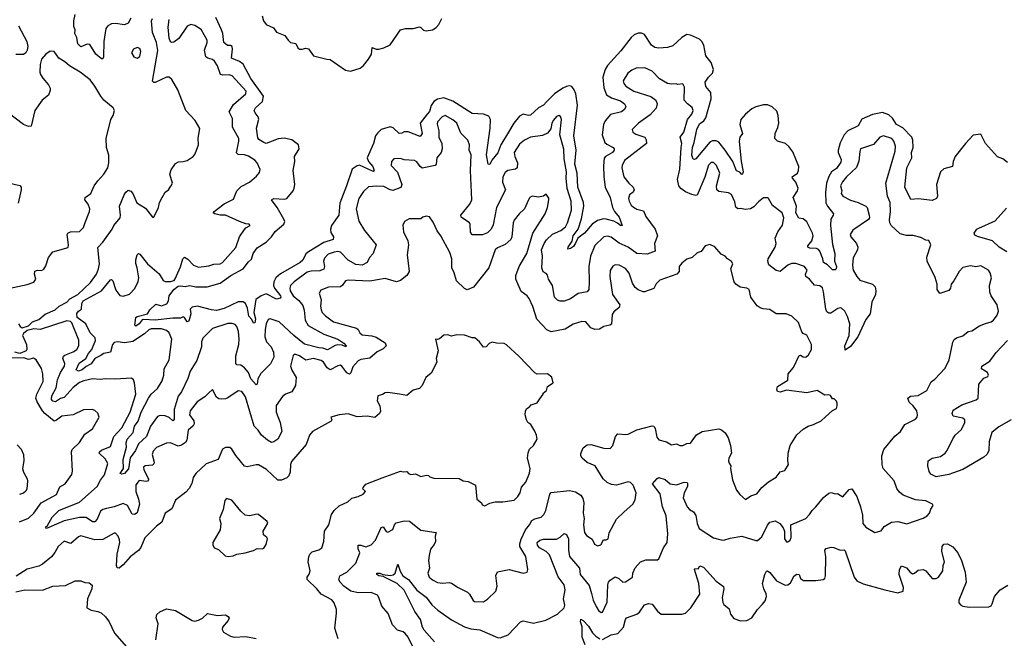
# Model space of a CAD drawing. Extents: x 2143765 to 2212931, y 878955 to 1017455.
# Tile 219 of 256: x 2168096 to 2175799, y 983287 to 988124. Entities that reach past the tile are written whole.
import ezdxf

# ---------------------------------------------------------------- set-up
doc = ezdxf.new("R2010")
doc.units = 0

msp = doc.modelspace()

# ---------------------------------------------------------------- linework, layer by layer
at = {"layer": '0CON20XD'}
for points in [[(2168964.4, 988135), (2168945, 988097.5), (2168915, 988082.9), (2168845, 988095.3), (2168815, 988091.5), (2168785.6, 988075), (2168769.6, 988055), (2168755.3, 987955), (2168750.5, 987835), (2168745, 987818), (2168735, 987817.1), (2168692.1, 987855), (2168645, 987930), (2168625, 987932), (2168575, 987911.1), (2168551.5, 987935), (2168544.1, 987985), (2168527.5, 988015), (2168529.2, 988045), (2168520.6, 988070.6), (2168519.8, 988115), (2168531, 988165)], [(2169993.3, 988155), (2170002.2, 988115), (2170025, 988086), (2170080.7, 988060.7), (2170105, 988025.8), (2170170.8, 988000.8), (2170195, 987963.8), (2170215, 987946), (2170255, 987938), (2170271.9, 987905), (2170284, 987895), (2170305, 987892.7), (2170335, 987901.6), (2170355, 987896.8), (2170395, 987842.9), (2170500, 987815), (2170525, 987813.8), (2170645, 987728.8), (2170685, 987721.2), (2170760, 987745), (2170786, 987765), (2170825.7, 987814.3), (2170847.5, 987855), (2170854.4, 987905.6), (2170884.6, 987894.6), (2170905, 987894.5), (2170945, 987903.6), (2170995, 987927.8), (2171075.5, 988044.5), (2171114.2, 988055.8), (2171175, 988055.8), (2171225, 988067.1), (2171235, 988064), (2171255, 988042), (2171275, 988037.5), (2171325.5, 988044.5), (2171355, 988063.8), (2171375, 988086.2), (2171397.4, 988132.6)], [(2168087.2, 985747.2), (2168100.5, 985725), (2168115, 985714.6), (2168165, 985730.8), (2168195, 985760.4), (2168245, 985778.9), (2168295, 985821.4), (2168373.4, 985856.6), (2168405, 985884.3), (2168465, 985916.2), (2168489.1, 985940.9), (2168551.4, 985975), (2168650.4, 986069.6), (2168695.7, 986134.3), (2168712.9, 986175), (2168719.6, 986215), (2168706.4, 986343.6), (2168746.5, 986385), (2168819.2, 986485), (2168831.2, 986515), (2168881.4, 986575), (2168884.4, 986595.6), (2168876.5, 986665), (2168912.2, 986755), (2168925.6, 986774.4), (2168945, 986790), (2168965, 986783.8), (2168980.8, 986765), (2169013, 986693), (2169081.3, 986651.3), (2169135, 986580), (2169145, 986580), (2169182.5, 986655), (2169190.8, 986695), (2169209.2, 986735), (2169233.6, 986776.4), (2169258.8, 986795), (2169278.3, 986821.7), (2169292.5, 986845), (2169270.8, 986915), (2169279.7, 986950.3), (2169315, 987000), (2169337.3, 987012.7), (2169375.8, 987014.2), (2169407.1, 987022.9), (2169453.3, 987055), (2169468.8, 987075), (2169494, 987145), (2169491.2, 987198.8), (2169506.1, 987273.9), (2169467.5, 987335), (2169396.2, 987415), (2169333.3, 987575), (2169287, 987657), (2169265, 987673.8), (2169245, 987674), (2169155, 987634.4), (2169144.4, 987634.4), (2169133.7, 987643.7), (2169175.8, 987884.2), (2169165.3, 987945), (2169135.5, 988025), (2169125.9, 988114.1), (2169135.7, 988134.3)], [(2171203.8, 987013.8), (2171185, 987023.1), (2171105, 987027.3), (2171075, 987039.4), (2171022.7, 987037.3), (2171003.8, 987015), (2171000.8, 986985), (2171051.4, 986931.4), (2171084.6, 986835), (2171078.9, 986811.1), (2171015, 986789.6), (2170995, 986792.5), (2170945, 986820.7), (2170886.9, 986823.1), (2170825, 986816.9), (2170785, 986780.6), (2170749.2, 986725), (2170728.2, 986645), (2170748.8, 986548.8), (2170793.1, 986475), (2170883.5, 986365), (2170860, 986295), (2170832.5, 986265), (2170815.5, 986224.5), (2170774.5, 986205.5), (2170725, 986209.6), (2170665, 986243.2), (2170605, 986307.1), (2170585, 986311.4), (2170556.5, 986306.5), (2170510.1, 986289.9), (2170479.5, 986260.5), (2170472, 986235), (2170480, 986195), (2170475, 986173.5), (2170445, 986159.6), (2170375, 986157.2), (2170345, 986148.9), (2170244.4, 986075.6), (2170215.6, 986045), (2170208.8, 986025), (2170212.5, 986005), (2170234.4, 985964.4), (2170279, 985929), (2170310.5, 985890.5), (2170322.7, 985852.7), (2170329.7, 985775), (2170353.6, 985733.6), (2170475, 985664), (2170585.6, 985625), (2170630.6, 985595), (2170649.4, 985575), (2170647.5, 985565), (2170618.2, 985578.2), (2170585, 985581.8), (2170563, 985577), (2170505, 985543.4), (2170466.8, 985556.8), (2170435, 985557.1), (2170325, 985587.4), (2170239.5, 985655), (2170125, 985760.7), (2170055, 985785.9), (2170040.3, 985779.7), (2170025, 985746), (2170015, 985701.2), (2170014.3, 985645), (2170026.4, 985606.4), (2170062.9, 985565), (2170082.3, 985525), (2170083.9, 985486.1), (2170058.1, 985431.9), (2169981.2, 985358.8), (2169959.4, 985315), (2169955, 985273.3), (2169945, 985268), (2169905.4, 985315), (2169885, 985365.6), (2169855, 985402.7), (2169825, 985422.7), (2169795, 985424.3), (2169787.1, 985435), (2169786.4, 985496.4), (2169809.7, 985585), (2169812, 985625), (2169807.8, 985685), (2169794, 985724), (2169780.5, 985740.5), (2169758.3, 985748.3), (2169725, 985747.5), (2169605, 985710.4), (2169528.5, 985635), (2169519.3, 985605), (2169517.4, 985565), (2169480.5, 985459.5), (2169428.9, 985375), (2169410.5, 985319.5), (2169362.9, 985215), (2169335, 985179.4), (2169304.8, 985075), (2169305, 984994.5), (2169295, 984988.7), (2169265, 985014.8), (2169235, 985025.6), (2169195, 985027.9), (2169175, 985020.9), (2169119.6, 984945), (2169088.4, 984865), (2169025, 984806.8), (2169002.9, 984755), (2168961, 984699), (2168946.7, 984613.3), (2168915.6, 984575), (2168895, 984569.6), (2168881.9, 984575), (2168908.5, 984615), (2168905.6, 984685.6), (2168930.9, 984780.9), (2168928.9, 984815), (2168936.9, 984845), (2168982.7, 984895), (2168995.2, 984945), (2169022.6, 984985), (2169045.2, 985055), (2169102.4, 985165), (2169125, 985197.1), (2169175, 985240.5), (2169211, 985299), (2169224, 985345), (2169225.2, 985395), (2169265.6, 985465), (2169285.2, 985625.2), (2169265, 985676.5), (2169243.3, 985695), (2169205, 985707.1), (2169125, 985705.7), (2169105, 985698), (2169071.4, 985668.6), (2168981.1, 985608.9), (2168915, 985597.6), (2168864.6, 985605.4), (2168835, 985599.5), (2168822.1, 985585), (2168805.3, 985524.7), (2168755, 985514.1), (2168725.7, 985495.7), (2168685, 985473.8), (2168655, 985431.9), (2168615, 985412.2), (2168585, 985385.6), (2168555, 985377.1), (2168537.3, 985385), (2168561.6, 985438.4), (2168612.6, 985475), (2168634.8, 985515), (2168661.3, 985545), (2168690, 985615), (2168686.6, 985636.6), (2168646.1, 985675), (2168612.2, 985745), (2168545.9, 985795), (2168542.6, 985827.4), (2168555, 985844.1), (2168579.3, 985860.7), (2168581.9, 985905), (2168593.4, 985925), (2168736.3, 986003.7), (2168805, 986089.2), (2168815, 986092), (2168825, 986083.3), (2168848.8, 986008.8), (2168878.8, 985968.8), (2168905, 985962), (2168955, 985977.1), (2168997.4, 986022.6), (2169022.6, 986077.4), (2169027.1, 986105), (2169014.1, 986184.1), (2169005, 986217.5), (2169005, 986247.5), (2169015, 986286.2), (2169025, 986296), (2169035, 986292), (2169096.2, 986216.2), (2169186.5, 986136.5), (2169218, 986085), (2169235, 986075.8), (2169275, 986077.1), (2169303.8, 986085), (2169313.4, 986096.6), (2169355, 986190.8), (2169371.5, 986255), (2169385, 986267.5), (2169410.9, 986250.9), (2169455, 986205.7), (2169495, 986188), (2169575, 986198.2), (2169615, 986211.3), (2169665, 986214.6), (2169682.9, 986225), (2169785.9, 986344.1), (2169815.6, 986425), (2169855.7, 986484.3), (2169865, 986496.2), (2169900, 986515), (2169890, 986525), (2169865, 986527.1), (2169815, 986545.5), (2169705, 986596.5), (2169665, 986595.5), (2169623.3, 986605), (2169610, 986615), (2169616.2, 986625), (2169694.7, 986685.3), (2169769.7, 986720.3), (2169794.5, 986785.5), (2169829.4, 986820.6), (2169895, 986854.2), (2169948.6, 986901.4), (2169971.2, 986928.8), (2169976.1, 986953.9), (2169954.4, 987005), (2169935.9, 987025.9), (2169885, 987057.9), (2169855, 987066.9), (2169805, 987068.9), (2169792, 987082), (2169810.6, 987175), (2169809.4, 987195), (2169760, 987285), (2169760.9, 987350.9), (2169735.6, 987405), (2169768.5, 987461.5), (2169864, 987545), (2169868.6, 987565), (2169759.2, 987685), (2169735, 987693.6), (2169685, 987689.4), (2169667.8, 987695), (2169642.3, 987762.3), (2169620, 987800), (2169604, 987814), (2169567.8, 987822.2), (2169552.9, 987835), (2169542.1, 987885), (2169563.1, 987945), (2169561.6, 987965), (2169516.8, 988046.8), (2169465, 988079.6), (2169435, 988086.5), (2169405, 988074.4), (2169342, 987978), (2169301.7, 987948.3), (2169285, 987945.8), (2169275, 987952), (2169265, 987980), (2169256.8, 988065), (2169266.2, 988125)], [(2172216.9, 987483.1), (2172195, 987457.1), (2172155.5, 987435), (2172093, 987377), (2172075.6, 987374.4), (2172035, 987385.5), (2172005, 987369.5), (2171962.3, 987315), (2171918.9, 987245), (2171861.1, 987145), (2171836, 987084), (2171788.8, 987025), (2171775, 986992), (2171762, 986995), (2171746.6, 987066.6), (2171776.5, 987275), (2171778.7, 987345), (2171765, 987370), (2171725, 987385.4), (2171635, 987390), (2171485, 987486.7), (2171415, 987513.6), (2171365, 987503.8), (2171336.8, 987485), (2171315, 987453.8), (2171302.4, 987407.6), (2171282.5, 987385), (2171229.3, 987315), (2171245.5, 987235), (2171228.9, 987211.1), (2171135, 987248.1), (2171105, 987246.9), (2171085, 987236.9), (2171065, 987235.6), (2171017.6, 987277.6), (2170995, 987285.3), (2170925, 987265.5), (2170895, 987237.5), (2170880.2, 987215), (2170863.7, 987155), (2170814.9, 987045), (2170825, 987016.5), (2170859, 986975), (2170867.9, 986942.1), (2170865, 986936.2), (2170855, 986940), (2170755, 986986.3), (2170735, 986982.2), (2170697.7, 986955), (2170653.9, 986825), (2170599.4, 986690.6), (2170592.9, 986595), (2170535, 986514.2), (2170528.2, 986485), (2170531.3, 986461.3), (2170551.2, 986425), (2170548.6, 986405), (2170475, 986381.2), (2170355, 986309.5), (2170335, 986292.9), (2170310, 986245), (2170289.3, 986225), (2170135, 986137.3), (2170100.9, 986105), (2170084.2, 986075), (2170081.6, 986045), (2170090.6, 986025), (2170137.4, 985965), (2170139.3, 985955), (2170133.2, 985946.8), (2170105, 985940), (2170025, 985979.5), (2169984.9, 985965.1), (2169943.7, 985936.3), (2169927.3, 985835), (2169939.6, 985785), (2169935, 985754.2), (2169925, 985752), (2169911.1, 985781.1), (2169887.5, 985805), (2169878.1, 985868.1), (2169861.3, 985905), (2169845, 985918), (2169805, 985917.9), (2169695, 985864.6), (2169635, 985851.1), (2169597.5, 985855), (2169486.1, 985883.9), (2169445, 985875.7), (2169430, 985860), (2169436, 985825), (2169422.4, 985777.6), (2169415.5, 985764.5), (2169405, 985762), (2169385, 985796.7), (2169375, 985800), (2169355, 985790), (2169295, 985790.6), (2169154.5, 985775.5), (2169065, 985779.2), (2169053.1, 985776.9), (2169031.2, 985745), (2169005, 985728.8), (2168996.7, 985735), (2169004.4, 985795), (2169015.6, 985804.4), (2169096.3, 985823.7), (2169115, 985855.8), (2169160.6, 985899.4), (2169205, 985887.3), (2169246.6, 985903.4), (2169261.1, 985925), (2169264.3, 985965), (2169300.5, 986015), (2169335, 986039.5), (2169355, 986043.4), (2169391.5, 986038.5), (2169425, 986046.4), (2169475, 986035.3), (2169563.8, 986036.2), (2169665, 986063.3), (2169747.4, 986122.6), (2169843, 986177), (2169885, 986231.4), (2169908.6, 986251.4), (2169923.7, 986296.3), (2169955, 986340.8), (2170025, 986385.3), (2170065.4, 986425), (2170095, 986467.8), (2170163.1, 986525), (2170169.2, 986545), (2170163.4, 986565), (2170110.4, 986655), (2170066, 986715), (2170083.8, 986726.2), (2170165, 986721.2), (2170185, 986726.4), (2170235, 986785.8), (2170244, 986806), (2170248.1, 986835), (2170234.1, 986945.9), (2170248.9, 987015), (2170246.9, 987055), (2170283.5, 987115), (2170276.9, 987145), (2170225, 987184.2), (2170165, 987198.4), (2170116.7, 987193.3), (2170025, 987155.6), (2170006.9, 987165), (2169967.6, 987187.6), (2169960, 987200), (2169948.5, 987275), (2169967.3, 987347.3), (2169961.4, 987365), (2169936.9, 987395), (2169930.6, 987415), (2169940, 987435), (2169995.6, 987484.4), (2170003.8, 987525), (2169903.1, 987663.1), (2169845, 987775.7), (2169815, 987797.1), (2169752.9, 987822.9), (2169761.6, 987895), (2169757.5, 987915), (2169745, 987922.1), (2169721.9, 987921.9), (2169692, 987945), (2169685.6, 988015.6), (2169675, 988044), (2169630.4, 988140.4)], [(2168086, 988075), (2168151.6, 987955), (2168158.9, 987915), (2168154.6, 987885), (2168143.5, 987865), (2168125, 987851.5), (2168065, 987852.3)], [(2175825, 987008.5), (2175786.4, 987036.4), (2175745, 987053.1), (2175652.7, 987155), (2175615, 987230), (2175555, 987220.8), (2175495.8, 987155), (2175414.4, 987055), (2175397.9, 987015), (2175393.8, 986976.2), (2175325, 986957.5), (2175300, 986935), (2175269.1, 986835), (2175276.9, 986745), (2175269.4, 986725), (2175235, 986709.1), (2175127.8, 986722.2), (2175068.3, 986718.3), (2175019.6, 986815), (2175037.1, 986965), (2175075.2, 987045), (2175073.7, 987085), (2175085.2, 987125), (2175082.3, 987182.3), (2175075.4, 987205), (2175005, 987277.4), (2174955.1, 987305.1), (2174924.3, 987355), (2174895, 987381.4), (2174845, 987398.6), (2174767.8, 987382.2), (2174683.9, 987346.1), (2174654.7, 987295.3), (2174575, 987255.5), (2174547.3, 987225), (2174515, 987160.8), (2174500, 987105), (2174500.4, 987085), (2174521.7, 987031.7), (2174520.6, 987009.4), (2174485, 986960.3), (2174446.5, 986935), (2174425, 986898.9), (2174408.6, 986845), (2174399.7, 986775), (2174402.9, 986692.9), (2174415.2, 986665.2), (2174461.5, 986605), (2174461.1, 986595), (2174441.2, 986565), (2174440, 986515), (2174455.6, 986365.6), (2174473.4, 986295), (2174471.1, 986235), (2174485.2, 986195), (2174483.4, 986176.6), (2174475, 986167.1), (2174455, 986169.2), (2174415, 986206.7), (2174383.8, 986225), (2174379.4, 986255), (2174354.8, 986314.8), (2174345, 986328.5), (2174330, 986335), (2174278.2, 986338.2), (2174262.9, 986345), (2174260.8, 986355), (2174293.8, 986396.2), (2174303.1, 986435), (2174298.2, 986455), (2174254.3, 986544.3), (2174225, 986567.5), (2174192.5, 986572.5), (2174169.1, 986615), (2174172.9, 986665), (2174146.2, 986735), (2174181.5, 986785), (2174187, 986807), (2174166.9, 986855), (2174142.2, 986885), (2174140.4, 986895), (2174180.8, 986925), (2174189.7, 986945), (2174190.8, 986975), (2174145, 987091.2), (2174113.7, 987133.7), (2174088, 987155), (2174025, 987175.5), (2174004.5, 987195), (2174006.9, 987235), (2174028, 987282), (2174035.3, 987315), (2174030.4, 987375), (2174018.2, 987408.2), (2173982.6, 987442.6), (2173945, 987458.5), (2173915, 987459.6), (2173855, 987443.1), (2173825, 987427.9), (2173774.3, 987385.7), (2173738.2, 987345), (2173728.7, 987305), (2173751.5, 987235), (2173728.8, 987205), (2173724, 987175), (2173740.5, 987015), (2173755.3, 986935), (2173751.9, 986918.1), (2173745, 986914.5), (2173730.7, 986930.7), (2173703.2, 986943.2), (2173674, 987015), (2173615, 987104.6), (2173565, 987165.4), (2173545, 987178), (2173515, 987177.2), (2173494.1, 987165.9), (2173385, 987036.7), (2173375, 987031.1), (2173365, 987034.3), (2173353.9, 987063.9), (2173360, 987125), (2173373.7, 987165), (2173392.9, 987265), (2173415, 987310), (2173447.9, 987332.1), (2173465, 987357.5), (2173506.4, 987505), (2173503.5, 987555), (2173465, 987601.9), (2173459.1, 987635), (2173484.7, 987675.3), (2173516.7, 987705), (2173524.6, 987735.4), (2173505, 987788.6), (2173462.6, 987842.6), (2173448.7, 987925), (2173433.8, 987953.8), (2173415, 987972.9), (2173345, 988002.1), (2173315, 988007.3), (2173275, 987985.6), (2173205, 987920.5), (2173164.5, 987905.5), (2173095, 987901.1), (2173065, 987907.8), (2173037.5, 987925), (2172985, 988008.1), (2172959.6, 988019.6), (2172935, 988018.5), (2172902.9, 988005), (2172879.4, 987985), (2172799.9, 987880.1), (2172694.6, 987765), (2172675.5, 987735), (2172657.7, 987675), (2172665, 987592), (2172686.2, 987536.2), (2172725, 987511.9), (2172795, 987489.1), (2172826.4, 987466.4), (2172838.5, 987445), (2172828.8, 987421.2), (2172805, 987404.8), (2172717.7, 987382.3), (2172675, 987332.7), (2172662.1, 987305), (2172653.2, 987225), (2172672.5, 987165), (2172689.9, 987149.9), (2172740, 987125), (2172746.9, 987115), (2172747.8, 987105), (2172733.8, 987085), (2172677.8, 987055), (2172668.6, 987041.4), (2172662.7, 986982.7), (2172666.1, 986895), (2172676.9, 986815), (2172714.5, 986735), (2172733.8, 986655), (2172748.2, 986625), (2172785, 986579.4), (2172809.2, 986515), (2172795, 986514.6), (2172773.7, 986533.7), (2172745, 986547.5), (2172685, 986564.6), (2172663.7, 986566.3), (2172617, 986553), (2172575, 986526.5), (2172514, 986456), (2172463.2, 986416.8), (2172443.7, 986376.3), (2172428.3, 986351.7), (2172405, 986334.6), (2172385, 986330), (2172385.5, 986345), (2172418.1, 986391.9), (2172424.7, 986435), (2172465.9, 986485), (2172491.8, 986568.2), (2172509.8, 986665), (2172505.8, 986695), (2172461.9, 986815), (2172458.4, 986925), (2172438.2, 986995), (2172450.2, 987105), (2172431.8, 987215), (2172459.8, 987455), (2172446.9, 987545), (2172435, 987575.5), (2172415, 987601.2), (2172395, 987606.9), (2172375, 987603.1), (2172345, 987589.6), (2172279.5, 987545), (2172216.9, 987483.1)], [(2167933, 986007), (2168155, 986054.4), (2168207.4, 986072.6), (2168222.9, 986095), (2168210.6, 986135), (2168213.5, 986156.5), (2168235, 986164.4), (2168266.6, 986163.4), (2168285.5, 986174.5), (2168300.5, 986199.5), (2168321.4, 986265), (2168355, 986308), (2168475, 986342.5), (2168477.5, 986365), (2168466, 986444), (2168471.2, 986455), (2168494.2, 986465.8), (2168565, 986467.5), (2168595, 986498), (2168608.8, 986538.8), (2168643.1, 986625), (2168645.6, 986645), (2168631.2, 986681.2), (2168606.7, 986715), (2168606.8, 986733.2), (2168653.3, 986765), (2168678.8, 986825), (2168705.9, 986864.1), (2168755, 986916.7), (2168784.1, 986965.9), (2168793.9, 987006.1), (2168793.8, 987065), (2168773.9, 987123.9), (2168771.2, 987195), (2168808.8, 987345), (2168826.7, 987375), (2168836.7, 987415), (2168825.9, 987435.9), (2168755, 987494), (2168730, 987525), (2168684.2, 987605), (2168646, 987655), (2168570, 987715), (2168484.7, 987764.7), (2168448.6, 987795), (2168402.3, 987822.3), (2168366.7, 987876.7), (2168335, 987878.8), (2168299.2, 987855), (2168267.5, 987815), (2168256, 987775), (2168254, 987715), (2168258.8, 987695), (2168275.9, 987665.9), (2168322, 987615), (2168335, 987587.5), (2168335, 987570), (2168320, 987535), (2168272, 987495), (2168214, 987415), (2168185, 987291.2), (2168165, 987289.2), (2168124.5, 987304.5), (2168005, 987395.8)], [(2169015, 987822.7), (2169035, 987835.6), (2169044.2, 987875), (2169035, 987897.9), (2169015, 987906.5), (2168985.8, 987894.2), (2168971.2, 987865), (2168987.8, 987835), (2169015, 987822.7)], [(2171049.2, 983715), (2170940.7, 983770.7), (2170905, 983775.6), (2170890, 983785), (2170890, 983795), (2170913.7, 983796.3), (2170936.3, 983786.3), (2170995, 983778.1), (2171016.9, 983783.1), (2171032.7, 983797.3), (2171055, 983866.2), (2171071.4, 983811.4), (2171094.3, 983775), (2171136.5, 983746.5), (2171204, 983664), (2171275, 983608.2), (2171319.2, 983549.2), (2171366.8, 983506.8), (2171475, 983432.5), (2171575, 983377.8), (2171625, 983360), (2171695, 983353.3), (2171835, 983293.1), (2171855, 983290.6), (2171916.7, 983315), (2172014.4, 983415.6), (2172035, 983424), (2172059.2, 983419.2), (2172115, 983406), (2172211.7, 983428.3), (2172303.4, 983476.6), (2172354.5, 983525.5), (2172360.9, 983545), (2172350.4, 983595), (2172362.7, 983665), (2172355.2, 983705), (2172307.9, 983767.9), (2172239.9, 983939.9), (2172215, 983966.8), (2172163.3, 983995), (2172146.8, 984015), (2172144.3, 984035.7), (2172165, 984053.1), (2172195, 984062.3), (2172295, 984062.2), (2172325, 984078.9), (2172355, 984105.8), (2172375, 984098.8), (2172388.2, 984065), (2172388.2, 983975), (2172396.6, 983926.6), (2172474.5, 983835), (2172480.4, 983785), (2172550, 983700), (2172568.2, 983638.2), (2172581.9, 983585), (2172605.6, 983535.6), (2172625, 983503.3), (2172645, 983487.5), (2172655, 983490), (2172691.7, 983568.3), (2172696.8, 983705), (2172701.8, 983725), (2172715, 983742.2), (2172755, 983767.1), (2172783.6, 983753.6), (2172815, 983727.1), (2172835, 983729.2), (2172890, 983765), (2172893.3, 983795), (2172911.7, 983838.3), (2172953.3, 983885), (2172995, 983900), (2173085, 983900), (2173095, 983907.5), (2173133.3, 983995), (2173161.9, 984035), (2173166.7, 984103.3), (2173152.2, 984245), (2173124.8, 984315), (2173107.4, 984417.4), (2173046.7, 984495), (2173083, 984537), (2173096.2, 984543.8), (2173145, 984527.8), (2173185.3, 984495.3), (2173233.2, 984486.8), (2173295, 984507.8), (2173315, 984506), (2173319.5, 984499.5), (2173320, 984475), (2173295.3, 984424.7), (2173285.5, 984385), (2173317.1, 984315), (2173335, 984293.5), (2173367.1, 984275), (2173385, 984247.5), (2173395.5, 984185), (2173412.9, 984145), (2173522.6, 984072.6), (2173585, 984055.8), (2173605, 984054.2), (2173655, 984071.1), (2173745, 984086.7), (2173855, 984051.4), (2173867.4, 984052.6), (2173900.9, 984079.1), (2173947.2, 984172.8), (2173964, 984195), (2174005, 984204.2), (2174042, 984185), (2174069.7, 984149.7), (2174078, 984125), (2174078, 984065), (2174095, 984040), (2174105, 984041.2), (2174123.3, 984055), (2174131.2, 984075), (2174128.8, 984175), (2174245, 984223.8), (2174275, 984254), (2174295, 984287.1), (2174325.7, 984315), (2174385, 984388.9), (2174425, 984422), (2174445, 984427.5), (2174475, 984416.2), (2174495, 984418.8), (2174535, 984392.5), (2174585, 984450), (2174605, 984456.7), (2174645.4, 984395.4), (2174672.9, 984315), (2174690.7, 984250.7), (2174692, 984185), (2174715, 984156.7), (2174785, 984113.3), (2174835, 984126.2), (2174858.5, 984161.5), (2174915.5, 984194.5), (2174965, 984200), (2175037, 984183), (2175165, 984226), (2175196.7, 984245), (2175213.3, 984265), (2175222.9, 984297.1), (2175243.3, 984325), (2175236.7, 984335), (2175185, 984363.1), (2175105, 984369.6), (2175006.5, 984406.5), (2174979.2, 984429.2), (2174958.9, 984458.9), (2174937.4, 984517.4), (2174850, 984615), (2174842.1, 984645), (2174840, 984715), (2174857, 984763), (2174942.5, 984867.5), (2174986.7, 984903.3), (2175021.1, 984958.9), (2175105, 985001.4), (2175116.7, 985015), (2175120, 985035), (2175114.2, 985065), (2175085.7, 985105), (2175053.5, 985133.5), (2175045.4, 985165), (2175065, 985179.3), (2175124.7, 985185.3), (2175192.5, 985225), (2175227, 985293), (2175255, 985313.8), (2175335, 985400), (2175367.5, 985465), (2175397.3, 985602.7), (2175407.3, 985622.7), (2175425, 985636.2), (2175475, 985652), (2175515, 985686.2), (2175545, 985691.2), (2175605, 985730.8), (2175650.5, 985749.5), (2175695, 985760.8), (2175715, 985774), (2175744.2, 985815), (2175752.9, 985845), (2175741.9, 985895), (2175695.5, 985965), (2175684.7, 985994.7), (2175682.9, 986045), (2175697.8, 986105), (2175688.6, 986145), (2175675, 986166.2), (2175615, 986200), (2175575, 986192.5), (2175535, 986198.8), (2175475, 986186.7), (2175446.7, 986155), (2175405, 986081.2), (2175382.9, 986057.1), (2175377.5, 986025), (2175365, 986006.2), (2175295, 985983.3), (2175274, 986015), (2175274.3, 986055), (2175259.1, 986109.1), (2175194.4, 986235.6), (2175191.9, 986268.1), (2175223.3, 986365), (2175208.3, 986398.3), (2175185, 986400), (2175145, 986420), (2175085, 986436.2), (2175035, 986436), (2174985, 986450), (2174914.2, 986515), (2174904.2, 986535), (2174901.7, 986558.3), (2174908.6, 986625), (2174905.5, 986695), (2174884.5, 986745), (2174872.2, 986845), (2174944.4, 987095), (2174948.1, 987135), (2174934.3, 987175), (2174918, 987195), (2174855, 987215.8), (2174825, 987206.7), (2174775, 987147.1), (2174675, 987114), (2174667.4, 987092.6), (2174661.5, 987018.5), (2174641.8, 986968.2), (2174563.5, 986895), (2174533.5, 986856.5), (2174517.9, 986825), (2174526.7, 986785), (2174521.5, 986765), (2174535, 986743.3), (2174595, 986711.9), (2174655, 986695.6), (2174716.4, 986666.4), (2174725.7, 986655), (2174742.9, 986595), (2174744, 986576), (2174737.7, 986562.3), (2174615, 986478.8), (2174593.8, 986445), (2174598.8, 986425), (2174643.2, 986373.2), (2174652.9, 986345), (2174649.2, 986325), (2174616.8, 986263.2), (2174610, 986205), (2174617.3, 986165), (2174645.3, 986115.3), (2174668.6, 986088.6), (2174768.8, 986055), (2174788.8, 986035), (2174794.2, 986005), (2174791.5, 985975), (2174761.5, 985915), (2174750, 985825), (2174715, 985780), (2174653.1, 985645), (2174595, 985569.6), (2174555, 985538.8), (2174550.4, 985575), (2174585.4, 985655), (2174590.4, 985745), (2174572.6, 985802.6), (2174551.5, 985845), (2174525, 985868.9), (2174515, 985871.9), (2174496.2, 985865), (2174441.4, 985828.6), (2174425, 985828.6), (2174410.4, 985840.4), (2174401.8, 985861.8), (2174385.4, 985995.4), (2174376.3, 986026.3), (2174355, 986044.2), (2174315, 986047.5), (2174274.4, 986095), (2174245.6, 986115), (2174244.5, 986134.5), (2174255.5, 986165.5), (2174235, 986193.8), (2174167.9, 986217.9), (2174135, 986218.5), (2174105, 986204.4), (2174044.6, 986154.6), (2174013.9, 986163.9), (2173957.7, 986207.7), (2173948.5, 986235), (2173952.1, 986255), (2174007.5, 986345), (2174014.4, 986375), (2174006.4, 986415), (2174027.5, 986465), (2174063.3, 986516.7), (2174073.3, 986575), (2174060, 986615), (2173985, 986670), (2173955, 986726.2), (2173945, 986732), (2173915, 986730), (2173875, 986700), (2173839.1, 986660.9), (2173813.9, 986646.1), (2173775, 986640.6), (2173735, 986649.1), (2173715.4, 986644.6), (2173697.4, 986657.4), (2173690.3, 986700.3), (2173665, 986757.1), (2173641.4, 986771.4), (2173565, 986781.5), (2173548.9, 986795), (2173547.1, 986825), (2173573.6, 986925), (2173546.5, 986985), (2173525, 987008.1), (2173505, 987008.1), (2173485, 986985.8), (2173457.2, 986892.8), (2173395, 986753.1), (2173385, 986749.5), (2173355, 986756), (2173305, 986779.4), (2173268.5, 986805), (2173252.8, 986825), (2173242.8, 986875), (2173260.3, 986955), (2173269.8, 987125), (2173277.3, 987155), (2173263.8, 987205), (2173291.9, 987245), (2173321.1, 987345), (2173353.5, 987385), (2173364.5, 987415), (2173358.2, 987438.2), (2173321.1, 987465), (2173293.5, 987495), (2173296.8, 987596.8), (2173285, 987622.5), (2173245, 987617.5), (2173233, 987623), (2173195, 987620), (2173165, 987626.2), (2173102.2, 987662.2), (2173045, 987721.9), (2172987.2, 987747.2), (2172920, 987745), (2172885, 987730), (2172853.8, 987706.2), (2172818.1, 987645), (2172822.9, 987625), (2172836.9, 987605), (2172900.8, 987565), (2173033.3, 987523.3), (2173073.8, 987493.8), (2173082.1, 987465), (2173075, 987432.5), (2173028.5, 987381.5), (2172937.5, 987315), (2172887.5, 987265), (2172893.8, 987245), (2172915, 987228), (2172985.3, 987205.3), (2172998.2, 987185), (2172999.4, 987155), (2172828, 987022), (2172809.1, 986985), (2172806.2, 986965), (2172821.1, 986895), (2172860.8, 986845), (2172894.7, 986815), (2172903.8, 986795), (2172895, 986776.8), (2172865.8, 986755), (2172859.4, 986725), (2172863.3, 986705), (2172880, 986675), (2172898.6, 986658.6), (2172925, 986643.3), (2172975, 986629.4), (2172995, 986584.4), (2173066.2, 986485), (2173086.8, 986435), (2173061.4, 986375), (2173066.7, 986315), (2173005, 986290), (2172925, 986295.9), (2172855.8, 986345), (2172785, 986376.5), (2172722.6, 986422.6), (2172695, 986431.5), (2172665, 986425.9), (2172595, 986357.3), (2172561.3, 986275), (2172547.9, 986195), (2172552.3, 986075), (2172547.8, 986015), (2172535, 985995.8), (2172465, 985984.4), (2172405, 985940.8), (2172355, 985922.1), (2172323.4, 985923.4), (2172302.3, 985932.3), (2172280, 985955), (2172264, 986045), (2172234, 986095), (2172225, 986127.5), (2172215, 986140), (2172191.7, 986151.7), (2172180.8, 986185), (2172184.7, 986275), (2172177.1, 986325), (2172198, 986375), (2172216.5, 986403.5), (2172263.1, 986446.9), (2172328.5, 986475), (2172365, 986503.8), (2172382.1, 986535), (2172412.7, 986635), (2172411.4, 986705), (2172379.8, 986805), (2172370.5, 986885), (2172372.6, 986935), (2172354.7, 987035), (2172352.1, 987112.1), (2172345, 987141.2), (2172320.5, 987225), (2172334.3, 987345), (2172327.2, 987367.2), (2172315, 987374), (2172295, 987366), (2172271.1, 987338.9), (2172259.4, 987315), (2172250.3, 987269.7), (2172225, 987237.5), (2172185, 987218.9), (2172093.3, 987205), (2172045, 987182), (2172005, 987151.2), (2171965.3, 987085), (2171969.5, 987055), (2171990, 987005), (2171988.1, 986965), (2171975, 986954.6), (2171915, 986944.5), (2171895, 986928.9), (2171874.7, 986895), (2171873.4, 986853.4), (2171897.8, 986795), (2171826, 986655), (2171799.1, 986520.9), (2171785.4, 986485), (2171755, 986456.7), (2171717.3, 986442.7), (2171635, 986442), (2171623.2, 986463.2), (2171621.4, 986521.4), (2171616, 986535), (2171550.7, 986580.7), (2171545.8, 986595), (2171618.6, 986681.4), (2171631.9, 986715), (2171623.2, 986945), (2171628.3, 987068.3), (2171612.5, 987105), (2171615.6, 987145), (2171601.7, 987181.7), (2171547.9, 987237.9), (2171515.6, 987315), (2171485, 987340.9), (2171425, 987374), (2171401.2, 987365), (2171365.8, 987325), (2171362.5, 987307.5), (2171374.1, 987255), (2171374.7, 987205), (2171398.5, 987155), (2171402.1, 987115), (2171392.5, 987085), (2171359.1, 987045), (2171354.4, 986995), (2171347.2, 986982.8), (2171245, 986963.3), (2171228.8, 986975), (2171203.8, 987013.8)], [(2167965, 986860), (2168097, 986827), (2168107.5, 986815), (2168107.5, 986795), (2168085, 986690)], [(2171180, 983205), (2171135.7, 983295), (2171112, 983325), (2171095, 983337.1), (2171051.2, 983351.2), (2171011.2, 983391.2), (2170979.7, 983479.7), (2170928.3, 983538.3), (2170906.7, 983605), (2170895, 983622.9), (2170845, 983644.5), (2170745, 983641.2), (2170685.3, 983655.3), (2170630.6, 983695), (2170602.2, 983725), (2170592.5, 983745), (2170599.2, 983775), (2170655, 983803.8), (2170726.4, 983875), (2170758, 983955), (2170743, 983987), (2170743.8, 984015), (2170765, 984016.4), (2170803, 984003), (2170845, 984018.4), (2170880.3, 984055), (2170925, 984153.8), (2170938.3, 984158.3), (2170963, 984123), (2170975, 984116.7), (2171015, 984136.7), (2171028.8, 984175), (2171041.2, 984188.8), (2171105, 984205.8), (2171145, 984204), (2171235, 984133.6), (2171353.3, 984115), (2171345.7, 984085), (2171350, 984045), (2171338.8, 984021.2), (2171309.5, 983985), (2171298.8, 983935), (2171293.8, 983895), (2171301.2, 983835), (2171287.7, 983795), (2171300, 983765), (2171325, 983743.3), (2171365, 983722.5), (2171405, 983718), (2171455, 983724.3), (2171475, 983717.1), (2171525, 983683.1), (2171598.3, 983648.3), (2171615, 983632.5), (2171642.5, 983582.5), (2171655, 983574.2), (2171725, 983572.9), (2171757, 983593), (2171820, 983655), (2171832.5, 983695), (2171821.2, 983778.8), (2171833, 983807), (2171925, 983824.2), (2172035, 983797.5), (2172065.8, 983804.2), (2172072, 983825), (2172058.9, 983908.9), (2172055, 983926), (2172009.5, 984005), (2172008.5, 984025), (2172019.2, 984060.8), (2172054.2, 984135.8), (2172085, 984174.3), (2172102.3, 984207.7), (2172125, 984221.5), (2172174.6, 984235.4), (2172195.8, 984254.2), (2172211.1, 984285), (2172242.9, 984415), (2172255, 984426.9), (2172397, 984443), (2172445, 984433.5), (2172485.3, 984405.3), (2172500.5, 984380.5), (2172510, 984345), (2172503.4, 984265), (2172510.7, 984225), (2172507.1, 984175), (2172513.7, 984113.7), (2172529.8, 984089.8), (2172575, 984062.5), (2172593.8, 984023.8), (2172615, 984009.1), (2172643.1, 984016.9), (2172662, 984058), (2172685, 984058.1), (2172698.8, 984065), (2172708.8, 984111.2), (2172765, 984218.8), (2172825, 984275.7), (2172894, 984335), (2172910, 984370), (2172918.6, 984425), (2172895, 984484), (2172875, 984504.2), (2172855, 984510), (2172765, 984485.5), (2172725, 984489.5), (2172691.4, 984505), (2172661.5, 984535), (2172597.5, 984635), (2172535, 984662), (2172496.7, 984695), (2172486.7, 984715), (2172487, 984733), (2172503.3, 984775), (2172535, 984799.2), (2172565, 984802.9), (2172665, 984773.5), (2172715, 984771.9), (2172736.1, 984793.9), (2172756.7, 984865), (2172775, 984886.9), (2172835, 984879.5), (2172855, 984882.9), (2172925, 984916.7), (2173045, 984948.8), (2173057.5, 984945), (2173067.7, 984927.7), (2173080.7, 984860.7), (2173095, 984840), (2173155, 984823.3), (2173195, 984800), (2173235, 984806.7), (2173260, 984795), (2173285, 984793.8), (2173315, 984810), (2173345, 984813.3), (2173392.1, 984877.9), (2173435, 984902.9), (2173565, 984923.8), (2173586.1, 984916.1), (2173613.9, 984893.9), (2173638.8, 984855), (2173656, 984795), (2173663.8, 984735), (2173644.5, 984695.5), (2173642, 984675), (2173646.1, 984656.1), (2173660, 984635), (2173657.5, 984615), (2173673.3, 984525), (2173702.5, 984445), (2173730.7, 984410.7), (2173775, 984372.5), (2173815, 984401.2), (2173863.6, 984416.4), (2173902.5, 984465), (2173955, 984510), (2174015, 984547.5), (2174045, 984587.5), (2174081.7, 984598.3), (2174111.4, 984645), (2174105.6, 984675), (2174108.1, 984735), (2174124.2, 984795.8), (2174175, 984876.7), (2174225, 984923.3), (2174265, 984946.7), (2174305, 984957.5), (2174365, 984986.7), (2174400.8, 985019.2), (2174455, 985067.5), (2174486.4, 985083.6), (2174492.5, 985105), (2174492.5, 985125), (2174485, 985140), (2174468.3, 985158.3), (2174455, 985160), (2174440, 985185), (2174425, 985190), (2174395, 985187.5), (2174335, 985223.8), (2174254.4, 985205.6), (2174095, 985228.5), (2174045, 985212.3), (2174025, 985217.1), (2174018.2, 985235), (2174024.5, 985255), (2174105.8, 985305), (2174108.8, 985355), (2174150.6, 985405), (2174195, 985497.5), (2174205, 985500), (2174225, 985487.5), (2174245, 985484.3), (2174267.3, 985502.7), (2174290, 985545), (2174291.2, 985585), (2174255, 985656.2), (2174225, 985670), (2174215, 985682.5), (2174187.6, 985757.6), (2174135.6, 985805.6), (2174093.4, 985823.4), (2174015, 985824.5), (2173965, 985859.2), (2173912.6, 985862.6), (2173890.2, 985870.2), (2173865.5, 985885.5), (2173848.6, 985908.6), (2173816, 985955), (2173802.5, 986015), (2173785, 986023.8), (2173733.2, 986033.2), (2173697.3, 986057.3), (2173686, 986075), (2173658.9, 986175), (2173674, 986215), (2173665, 986233.3), (2173632.5, 986255), (2173615.7, 986275.7), (2173585, 986292), (2173535, 986348), (2173495, 986366.2), (2173457.5, 986355), (2173428.3, 986311.7), (2173395, 986300), (2173356, 986264), (2173315, 986251.2), (2173275, 986220), (2173256.2, 986195), (2173254.1, 986155.9), (2173236.8, 986133.2), (2173105, 986087.5), (2173075, 986058.8), (2173056.5, 986023.5), (2172985, 985995.8), (2172972.5, 985995), (2172935, 986011.1), (2172910.5, 986030.5), (2172889.5, 986065), (2172865, 986142), (2172835, 986177.8), (2172786.7, 986205), (2172755, 986206.5), (2172735, 986197.5), (2172716.4, 986163.6), (2172713.7, 986116.3), (2172733.3, 985975), (2172792, 985895), (2172786.9, 985873.1), (2172745, 985838.8), (2172731.3, 985818.7), (2172725.4, 985744.6), (2172713.6, 985736.4), (2172666.2, 985725), (2172632.5, 985705), (2172595, 985701.9), (2172564, 985714), (2172525, 985761.4), (2172495, 985764.2), (2172425, 985744.3), (2172364.6, 985705.4), (2172252.6, 985682.6), (2172218.9, 985698.9), (2172142, 985782), (2172111.2, 985881.2), (2172082.2, 985945), (2172065.6, 985965), (2172019.3, 985999.3), (2171976.2, 986095), (2171976.8, 986125), (2172004, 986195), (2172063.5, 986296.5), (2172111.2, 986455), (2172207.5, 986605), (2172226, 986655), (2172236.2, 986715), (2172235, 986727.5), (2172215, 986760), (2172195, 986743.3), (2172155, 986736), (2172105, 986743.8), (2172087.3, 986732.7), (2172075.6, 986714.4), (2172045.3, 986644.7), (2172004, 986606), (2171963.7, 986556.3), (2171955.5, 986534.5), (2171946.5, 986425), (2171938.1, 986405), (2171893.1, 986366.9), (2171835, 986341.5), (2171816.5, 986325), (2171766, 986185), (2171646.4, 986033.6), (2171597.3, 986012.7), (2171575, 986022), (2171512.6, 986082.6), (2171494.5, 986144.5), (2171477.5, 986185), (2171477.7, 986255), (2171460.8, 986305), (2171390, 986435), (2171362.1, 986472.1), (2171330.9, 986540.9), (2171301.7, 986581.7), (2171275, 986588.8), (2171249.3, 986580.7), (2171233, 986567), (2171143.4, 986566.6), (2171106.7, 986545), (2171092.3, 986517.7), (2171098.6, 986465), (2171131.9, 986395), (2171138.6, 986365), (2171128, 986285), (2171143.1, 986155), (2171125.9, 986124.1), (2171074, 986085), (2171045, 986075.6), (2170955, 986100), (2170835, 986080), (2170665, 986088), (2170645, 986081.2), (2170622.1, 986047.9), (2170605, 986035.6), (2170512, 986032), (2170451.7, 986008.3), (2170440, 985985), (2170453.9, 985933.9), (2170449.2, 985885), (2170453.3, 985855), (2170462.9, 985835), (2170487.8, 985807.8), (2170551.4, 985761.4), (2170731.3, 985711.3), (2170745, 985701.2), (2170755.7, 985675), (2170775, 985658.9), (2170851.7, 985651.7), (2170885, 985641.9), (2170956.4, 985596.4), (2170963.8, 985575), (2170938.7, 985551.3), (2170892.2, 985527.8), (2170835, 985476.2), (2170765, 985466.4), (2170742.6, 985457.4), (2170701, 985409), (2170686.9, 985363.1), (2170675, 985353.1), (2170655, 985362.2), (2170616, 985416), (2170605, 985421.9), (2170585, 985417.5), (2170525, 985385.4), (2170501.4, 985401.4), (2170471.5, 985445), (2170455, 985458.8), (2170393.6, 985473.6), (2170335, 985461.9), (2170302.2, 985482.2), (2170285, 985495.4), (2170255, 985505.7), (2170244.2, 985505.8), (2170235, 985497.5), (2170215.4, 985415), (2170225, 985384), (2170258.6, 985325), (2170254, 985265), (2170225, 985213.8), (2170175, 985195.8), (2170151.1, 985178.9), (2170103.4, 985106.6), (2170101.1, 985055), (2170133.4, 984973.4), (2170145.7, 984905), (2170116.2, 984845), (2170085, 984822.5), (2170065, 984819.2), (2170035, 984837.1), (2169986.4, 984876.4), (2169961.1, 984915), (2169931.1, 984945), (2169862.2, 985175), (2169835, 985215.7), (2169805, 985222.5), (2169725, 985168), (2169705, 985158.8), (2169675, 985156.2), (2169655, 985158.8), (2169635, 985171.2), (2169605, 985232.5), (2169572, 985205), (2169545.4, 985174.6), (2169485, 985135.6), (2169428.9, 985065), (2169425.6, 985035), (2169457.4, 984987.4), (2169460.4, 984965), (2169451.8, 984948.2), (2169414.4, 984915), (2169403.1, 984836.9), (2169392.8, 984817.2), (2169362.4, 984797.6), (2169335, 984789.6), (2169275, 984814.3), (2169245, 984812.9), (2169165, 984778.1), (2169139.1, 984750.9), (2169131.8, 984725), (2169148.1, 984665), (2169145, 984650), (2169135, 984641.9), (2169076.7, 984635), (2169065.6, 984624.4), (2169067.5, 984605), (2169104.5, 984535), (2169104.4, 984525), (2169095.3, 984514.7), (2169086.2, 984513.8), (2169029.3, 984520.7), (2169005, 984486.7), (2169004.6, 984435), (2169025.9, 984375.9), (2169032.1, 984335), (2169015, 984268.8), (2168995, 984255.8), (2168975, 984257.5), (2168939.1, 984325), (2168905, 984341.3), (2168835.8, 984314.2), (2168775, 984302.4), (2168745.6, 984294.4), (2168728.3, 984281.7), (2168702.2, 984217.8), (2168685, 984198.1), (2168665, 984198.1), (2168615, 984230.4), (2168565, 984230.3), (2168445, 984206.7), (2168325, 984153.3), (2168305, 984146.7), (2168298.8, 984155), (2168312.2, 984167.8), (2168351.1, 984235), (2168403.3, 984285), (2168565, 984351.8), (2168703.1, 984475), (2168727, 984523), (2168758.8, 984565), (2168785.3, 984654.7), (2168765, 984691.1), (2168718.6, 984735), (2168720, 984745), (2168735, 984759.1), (2168805, 984787.8), (2168833.1, 984865), (2168895, 984932.1)], [(2175818.3, 986308.3), (2175759.3, 986345), (2175705.6, 986395), (2175588.3, 986428.3), (2175568.8, 986438.8), (2175564, 986455), (2175584, 986485), (2175598.8, 986495), (2175727.8, 986552.2), (2175815, 986651.2)], [(2168895, 984932.1), (2168960.5, 985055), (2169005.4, 985195), (2168994.1, 985284.1), (2168987, 985307), (2168971.7, 985321.7), (2168843, 985313), (2168767, 985317), (2168725, 985309.4), (2168665, 985316.5), (2168598.7, 985301.3), (2168565, 985287.7), (2168515, 985248.5), (2168445, 985168.9), (2168415, 985160.8), (2168375, 985136.4), (2168355, 985142.2), (2168345.3, 985155), (2168348.2, 985181.8), (2168381.4, 985245), (2168392.9, 985307.1), (2168416.2, 985365), (2168446.5, 985415), (2168448.1, 985435), (2168433.2, 985475), (2168437.6, 985492.4), (2168448.1, 985501.9), (2168515, 985526.1), (2168542.5, 985545), (2168559.6, 985575), (2168558.5, 985618.5), (2168502.8, 985752.8), (2168494.4, 985764.4), (2168465, 985768.6), (2168255, 985702), (2168205.6, 985705.6), (2168155, 985694.6), (2168125, 985669.6), (2168118.9, 985655), (2168149, 985585), (2168151.6, 985545), (2168147.1, 985535), (2168096, 985515), (2168058, 985525)], [(2170587, 983283), (2170562, 983365), (2170575.6, 983484.4), (2170573.2, 983513.2), (2170555, 983563.3), (2170538.7, 983588.7), (2170455, 983631.4), (2170419.2, 983675), (2170345.6, 983745.6), (2170344.5, 983765), (2170360.6, 983789.4), (2170367.5, 983815), (2170352.1, 983885), (2170358.1, 983925), (2170365.8, 983945), (2170385, 983962.5), (2170435, 983978), (2170458.8, 983995), (2170475.8, 984045), (2170480.8, 984125), (2170513.8, 984175), (2170536, 984255), (2170555, 984286.2), (2170595, 984323.8), (2170663.3, 984355), (2170695, 984382), (2170745, 984396.2), (2170782.5, 984415), (2170800, 984435), (2170780, 984455), (2170782.5, 984465), (2170805, 984493.3), (2170930.5, 984540.5), (2171075, 984593.3), (2171095, 984587.5), (2171125, 984590), (2171137.5, 984575), (2171155, 984568.8), (2171193, 984573), (2171235, 984553.3), (2171275, 984562.5), (2171295, 984560), (2171305, 984550), (2171335, 984540), (2171535, 984537.5), (2171565, 984518.8), (2171605, 984512), (2171662.5, 984485), (2171672.5, 984375), (2171710, 984345), (2171715, 984330), (2171735, 984322.5), (2171775, 984343.3), (2171815, 984353.3), (2171875, 984353.3), (2171965, 984367.5), (2171994.1, 984395.9), (2172010, 984425), (2172022.3, 984467.7), (2172055, 984507.5), (2172085, 984577.5), (2172090.8, 984615), (2172068.6, 984695), (2172073.2, 984736.8), (2172084.3, 984765.7), (2172115.8, 984794.2), (2172143.3, 984845), (2172138.8, 984875), (2172125, 984907.5), (2172095, 984957.5), (2172072.5, 984975), (2172061.2, 984995), (2172050, 985035), (2172053.6, 985066.4), (2172062.5, 985085), (2172083, 985097), (2172096.4, 985113.6), (2172145, 985127.5), (2172165, 985160), (2172190, 985195), (2172190, 985205), (2172217.5, 985225), (2172226.2, 985255), (2172270, 985285), (2172258.3, 985328.3), (2172226.1, 985356.1), (2172145, 985353.3), (2172125, 985363.3), (2172002.1, 985492.1), (2171905, 985582.5), (2171885, 985593.3), (2171825, 985593.8), (2171793, 985603), (2171767.7, 985592.3), (2171745, 985566.7), (2171725, 985563.3), (2171693.8, 985605), (2171655.9, 985635.9), (2171635, 985636.7), (2171575, 985656.2), (2171515, 985660), (2171475, 985650), (2171445, 985660), (2171415, 985656.7), (2171380.7, 985629.3), (2171365, 985622.5), (2171350, 985625), (2171368.8, 985535), (2171353.9, 985473.9), (2171360, 985445), (2171315, 985360), (2171272.7, 985327.3), (2171245.8, 985265), (2171225, 985241.4), (2171173.1, 985226.9), (2171125, 985185.7), (2171067.5, 985195)], [(2175852.9, 984995), (2175755, 984939.6), (2175701.8, 984895), (2175680, 984825), (2175677.8, 984752.2), (2175662, 984725), (2175637.6, 984702.4), (2175475, 984605.6), (2175365, 984567.1), (2175265, 984550), (2175225, 984570), (2175210.5, 984590.5), (2175200, 984635), (2175203.3, 984675), (2175235, 984695.8), (2175300.7, 984709.3), (2175335.3, 984734.7), (2175351.1, 984755), (2175395, 984845.8), (2175415.6, 984875), (2175465, 984918.6), (2175490.6, 984975), (2175489.2, 984995), (2175475, 985008.1), (2175400, 985025), (2175390, 985045), (2175399.3, 985070.7), (2175466.4, 985113.6), (2175578.3, 985151.7), (2175595, 985163.8), (2175600.8, 985275), (2175640, 985320), (2175670, 985335), (2175676.2, 985345), (2175666.2, 985365), (2175620.6, 985395), (2175623.5, 985415), (2175686.1, 985453.9), (2175735, 985522.5), (2175824.7, 985615.3)], [(2168095, 984198.2), (2168165, 984226.2), (2168206.2, 984265), (2168263.5, 984345), (2168385, 984412.2), (2168409.6, 984470.4), (2168451.9, 984495), (2168505, 984567.5), (2168509.2, 984595), (2168500, 984745), (2168506.2, 984763.8), (2168563.1, 984816.9), (2168605, 984882.5), (2168666.2, 984925), (2168716.7, 985015), (2168708.3, 985048.3), (2168685, 985068), (2168664.1, 985075.9), (2168595, 985073.8), (2168515.4, 985034.6), (2168426, 985025), (2168385, 984992.3), (2168365, 984984.5), (2168292.7, 985045), (2168275, 985066.9), (2168233.2, 985135), (2168223.1, 985165), (2168230.8, 985195), (2168280.4, 985295), (2168278.1, 985355), (2168267.4, 985397.4), (2168225.7, 985465), (2168205, 985478), (2168165, 985467.5), (2168129.2, 985479.2), (2168035, 985476.3)], [(2171067.5, 985195), (2170975, 985210), (2170955, 985207.5), (2170935, 985192.5), (2170897, 985183), (2170893.3, 985145), (2170913.9, 985103.9), (2170917.7, 985062.3), (2170910, 985045), (2170875, 985013.3), (2170815, 985023.8), (2170735, 985018.8), (2170665, 985043.3), (2170595, 985033.3), (2170530, 985015), (2170537.5, 984995), (2170532.5, 984985), (2170386.2, 984905), (2170364.4, 984875.6), (2170337.2, 984802.8), (2170221.7, 984668.3), (2170214.4, 984645.6), (2170212.2, 984585), (2170202, 984558), (2170185, 984541.4), (2170145, 984524.3), (2170115, 984524.3), (2170027.6, 984607.6), (2169965, 984642.5), (2169945, 984644.2), (2169875, 984627.5), (2169855, 984632.5), (2169785.5, 984715.5), (2169756.8, 984766.8), (2169739.5, 984779.5), (2169705, 984780), (2169683.3, 984765), (2169648.8, 984685), (2169555, 984651.4), (2169475, 984574.4), (2169453.6, 984545), (2169442.4, 984497.6), (2169422.5, 984457.5), (2169395, 984428.8), (2169313.6, 984366.4), (2169285, 984298.8), (2169234.6, 984265.4), (2169208.1, 984195), (2169165, 984162.5), (2169075, 984071.9), (2169042.6, 983997.4), (2169025.8, 983974.2), (2168960.6, 983925), (2168905, 983860.6), (2168875, 983836.2), (2168858.3, 983838.3), (2168852.9, 983855), (2168859.7, 983945), (2168878.9, 984035), (2168877.8, 984057.8), (2168867.1, 984085), (2168845, 984108.6), (2168835, 984110), (2168745, 984059.2), (2168685, 984057.7), (2168575, 984087.1), (2168555, 984080), (2168495, 984027.8), (2168445, 984046.7), (2168395.9, 984004.1), (2168370.9, 983959.1), (2168343.5, 983925), (2168275, 983867.5), (2168245, 983851.8), (2168155, 983827.9), (2168067.6, 983772.4)], [(2168075, 984800), (2168107.5, 984765), (2168126.2, 984725), (2168128.8, 984675), (2168117.5, 984615), (2168126.1, 984586.1), (2168154, 984535), (2168157.5, 984515), (2168151.4, 984455), (2168143, 984437), (2168125, 984421.2), (2168095, 984410.8)], [(2169725.8, 983925.8), (2169765, 983932.5), (2169795, 983946), (2169860, 983955), (2169925, 983973.8), (2169955, 983990), (2169995, 983986.7), (2170005, 983992.5), (2170025, 984020), (2170033.6, 984063.6), (2170030, 984075), (2170003.3, 984095), (2170000, 984125), (2170037.7, 984187.7), (2170031.2, 984201.2), (2169965, 984256.2), (2169955, 984258.8), (2169895, 984244), (2169860.3, 984250.3), (2169825, 984280), (2169756.2, 984366.2), (2169715, 984380), (2169700.8, 984365), (2169687.5, 984295), (2169658.8, 984225), (2169668.8, 984185), (2169663.3, 984135), (2169607.5, 984035), (2169607, 984017), (2169617.5, 983995), (2169650.5, 983980.5), (2169703, 983933), (2169725.8, 983925.8)], [(2172655, 983278.2), (2172723.1, 983315), (2172775.6, 983325), (2172820.5, 983375), (2172834.5, 983435), (2172843.8, 983446.2), (2172925, 983474.5), (2172945, 983491.9), (2172985, 983549.4), (2173015, 983560), (2173045, 983554), (2173085, 983498.1), (2173115, 983475.5), (2173275, 983474.5), (2173305.3, 983484.7), (2173346.5, 983525), (2173417.7, 983632.3), (2173408.9, 983715), (2173373.9, 983826.1), (2173378.3, 983831.7), (2173405, 983830), (2173417, 983853), (2173445, 983842), (2173545, 983733.1), (2173600.9, 983690.9), (2173605.6, 983675), (2173591.5, 983605), (2173596.8, 983566.8), (2173605, 983551.2), (2173647.3, 983517.3), (2173656, 983475), (2173683, 983443), (2173735, 983424.2), (2173785, 983426.2), (2173825, 983447.5), (2173868.9, 983511.1), (2173907.4, 983552.6), (2173929.3, 983580.7), (2173937.4, 983612.6), (2173935.9, 983635), (2173916.9, 983675), (2173907.8, 983715), (2173925.4, 983784.6), (2173939.2, 983810.8), (2173945, 983814), (2173965, 983801.4), (2174016.5, 983736.5), (2174085, 983702.5), (2174105, 983705.6), (2174125, 983719.4), (2174156.2, 983775), (2174175, 983788.8), (2174194.2, 983785), (2174204.7, 983754.7), (2174229.1, 983739.1), (2174325, 983738.9), (2174382.8, 983747.2), (2174394.5, 983755.5), (2174400.5, 983775), (2174401.5, 983925), (2174396, 983975), (2174405, 983988), (2174445, 984000), (2174465, 983998.1), (2174513.9, 983976.1), (2174545, 983977.5), (2174555, 983970), (2174624.7, 983764.7), (2174645, 983736.7), (2174695, 983713.6), (2174864.2, 983665.8), (2174965, 983641.5), (2175007.1, 983655), (2175009.1, 983685), (2174975.7, 983785), (2174980, 983825), (2174995, 983852.5), (2175035, 983836.7), (2175063.4, 983803.4), (2175081.9, 983791.9), (2175096.2, 983795), (2175125, 983818.8), (2175165, 983824), (2175185.5, 983815.5), (2175235.7, 983755.7), (2175265, 983754.3), (2175285, 983764.2), (2175318.1, 983815), (2175319.4, 983855), (2175330, 983885), (2175310, 983965), (2175313.8, 984005), (2175325, 984022.5), (2175355, 984026.7), (2175395, 984001.2), (2175436, 983955), (2175464.4, 983895), (2175493.2, 983803.2), (2175500.5, 983725), (2175442.9, 983585), (2175444.3, 983565), (2175455, 983548.8), (2175475, 983538), (2175525, 983530.8), (2175678.3, 983531.7), (2175695, 983540), (2175705, 983556.7), (2175721.5, 983615), (2175766, 983665), (2175826.8, 983703.2)], [(2168065, 983650.3), (2168135, 983665.4), (2168275, 983664.3), (2168355, 983693.8), (2168455, 983699.2), (2168530, 983735), (2168573.6, 983736.4), (2168605, 983722), (2168639.5, 983719.5), (2168661.7, 983701.7), (2168661.2, 983675), (2168625.7, 983595), (2168621.2, 983525), (2168655, 983506.9), (2168707, 983497), (2168733.8, 983485), (2168766.2, 983455), (2168796, 983415), (2168838, 983328), (2168950.3, 983200.3)], [(2171340.2, 983260.2), (2171259.8, 983349.8), (2171246.3, 983375), (2171231.3, 983435), (2171185.9, 983495.9), (2171102.5, 983662.5), (2171049.2, 983715)], [(2169160, 983275), (2169178.7, 983401.3), (2169163.3, 983446.7), (2169167.9, 983472.1), (2169193.3, 983495), (2169245, 983516.7), (2169315.3, 983505.3), (2169445, 983425.8), (2169465, 983421.9), (2169495, 983428.1), (2169526, 983445), (2169565, 983480.8), (2169644.6, 983464.6), (2169705, 983470), (2169727.9, 983457.9), (2169735.7, 983445), (2169726.4, 983425), (2169683.6, 983375), (2169679.4, 983355), (2169689.2, 983335), (2169744.7, 983304.7), (2169775, 983296.4), (2169865, 983300), (2169945, 983286)], [(2172520.4, 983235), (2172497.3, 983295), (2172495.7, 983375.7), (2172482.5, 983415), (2172485, 983436.2), (2172505, 983425.8), (2172545, 983382.2), (2172578.4, 983328.4), (2172602.5, 983302.5), (2172635, 983281.6)]]:
    msp.add_lwpolyline(points, dxfattribs=at)

doc.saveas('drawing.dxf')
